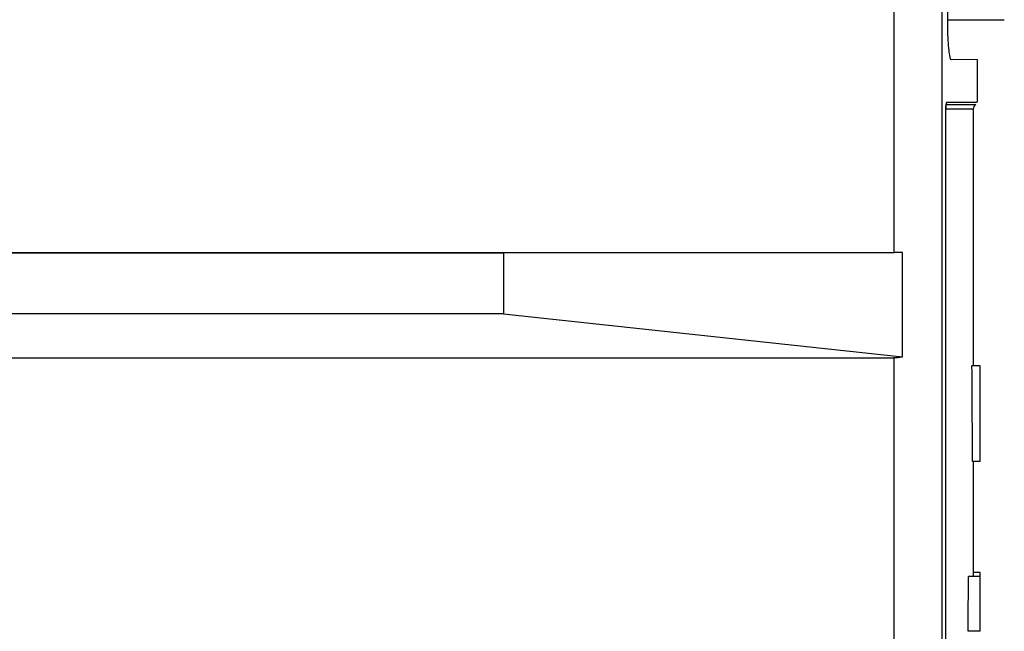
# Model space of a CAD drawing. Header units: inches. Extents: x 0 to 117, y 0 to 83.
# Tile 19 of 59: x 56.05 to 58.89, y 45.65 to 47.41. Entities that reach past the tile are written whole.
import ezdxf

# ---------------------------------------------------------------- set-up
doc = ezdxf.new("R2010")
doc.units = ezdxf.units.IN
doc.header["$LTSCALE"] = 6.431102
doc.header["$MEASUREMENT"] = 0
doc.layers.get('0').update_dxf_attribs({"linetype": 'CONTINUOUS'})

msp = doc.modelspace()

# ---------------------------------------------------------------- linework, layer by layer
at = {"color": 7, "linetype": 'CONTINUOUS'}
for p, q in [((58.7083, 54.707), (58.7083, 28.847)), ((58.7248, 52.4506), (58.7248, 47.3876)), ((58.5706, 46.7434), (58.5706, 47.8182)), ((58.7248, 47.4135), (58.8882, 47.4135)), ((58.8105, 47.2993), (58.7358, 47.2974)), ((58.8103, 47.2989), (58.8103, 47.1757)), ((58.7226, 47.1757), (58.8092, 47.1757)), ((58.7194, 47.1497), (58.7193, 47.1497)), ((58.7193, 47.1497), (58.7193, 29.1954)), ((58.7985, 47.1557), (58.7194, 47.1557)), ((58.7206, 47.1695), (58.8055, 47.1695)), ((58.7985, 47.1557), (58.7985, 46.4166)), ((53.567, 46.7434), (58.5706, 46.7434)), ((57.4464, 46.7412), (53.567, 46.7412)), ((58.5948, 46.7434), (57.4464, 46.7412)), ((57.4464, 46.7412), (57.4464, 46.5662)), ((58.5948, 46.4422), (58.5948, 46.7434)), ((57.4464, 46.5662), (53.567, 46.5662)), ((57.4464, 46.5662), (58.5948, 46.4422)), ((53.567, 46.4402), (58.5706, 46.4402)), ((58.5706, 45.3654), (58.5706, 46.4402)), ((58.8182, 46.4166), (58.7951, 46.4166)), ((58.8182, 46.141), (58.8182, 46.4166)), ((58.8182, 46.141), (58.7966, 46.141)), ((58.7985, 46.141), (58.7985, 45.8103)), ((58.8182, 45.8221), (58.7985, 45.8221)), ((58.8182, 45.6528), (58.8182, 45.8221)), ((58.8182, 45.8103), (58.7854, 45.8103)), ((58.8182, 45.6528), (58.7837, 45.6528))]:
    msp.add_line(p, q, dxfattribs=at)
msp.add_lwpolyline([(58.7194, 47.1497), (58.7194, 47.1526), (58.7194, 47.1555), (58.7196, 47.1583), (58.7197, 47.1609), (58.7199, 47.1633), (58.7201, 47.1654), (58.7203, 47.1673), (58.7205, 47.1689), (58.7207, 47.1701)], dxfattribs=at)
for centre, radius, start, end in [((58.935, 47.1492), 0.2157, 178.6353, 179.8674), ((58.8142, 47.1557), 0.0157, 118.8656, 180), ((58.575, 43.1899), 3.5535, 89.6882, 90.0714)]:
    msp.add_arc(centre, radius, start, end, dxfattribs=at)
for centre, major_axis, ratio, start_param, end_param in [((58.5508, 46.5977), (-0.1181, 0.1181), 0.881619, -3.864159, -3.707068), ((47.7867, 45.3383), (0, 43.5148), 0.253059, 4.730838, 4.737172), ((47.7867, 48.3352), (0, 51.7493), 0.212792, -1.622654, -1.619607)]:
    msp.add_ellipse(centre, major_axis=major_axis, ratio=ratio, start_param=start_param, end_param=end_param, dxfattribs=at)
for points, knots in [([(58.7248, 47.3876), (58.7248, 47.3763), (58.7253, 47.3557), (58.7274, 47.3266), (58.7301, 47.3111), (58.7329, 47.2984), (58.7354, 47.2984)], [0, 0, 0, 0, 0.374612, 0.694334, 0.914707, 1, 1, 1, 1]), ([(58.7226, 47.1757), (58.7205, 47.1754), (58.7207, 47.1649), (58.7195, 47.1595), (58.7194, 47.1543)], [0, 0, 0, 0, 0.292069, 1, 1, 1, 1])]:
    msp.add_open_spline(points, degree=3, knots=knots, dxfattribs=at)

doc.saveas('drawing.dxf')
